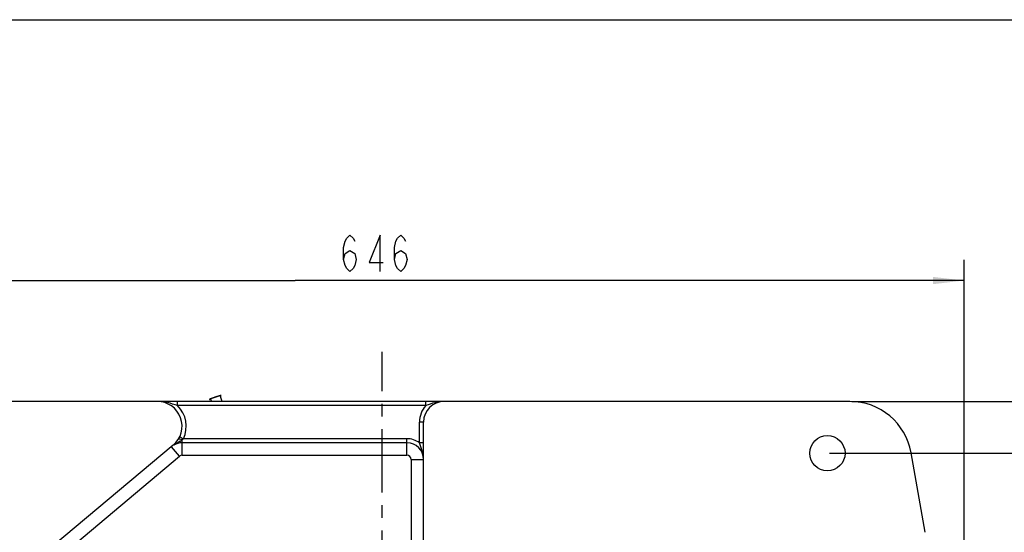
# Model space of a CAD drawing. Header units: millimetres. Extents: x 0 to 5902, y 0 to 4136.
# Tile 5 of 59: x 507 to 982, y 802 to 1050. Entities that reach past the tile are written whole.
import ezdxf

# ---------------------------------------------------------------- set-up
doc = ezdxf.new("R2010")
doc.units = ezdxf.units.MM
doc.header["$LTSCALE"] = 81.675
doc.linetypes.add('CENTER', pattern=[0.6, 0.375, -0.075, 0.075, -0.075])
doc.layers.get('0').update_dxf_attribs({"linetype": 'CONTINUOUS'})
for name, color, linetype in [('010008340000_DXF_AXIS', 7, 'CONTINUOUS'), ('010008340000_DXF_DIMENSION', 7, 'CONTINUOUS'), ('010008340000_DXF_FORMAT', 7, 'CONTINUOUS'), ('010018320000DXF_CONTINUOUS_LINE', 7, 'CONTINUOUS'), ('B0205060106HDXF_CONTINUOUS_LINE', 7, 'CONTINUOUS')]:
    doc.layers.add(name, color=color, linetype=linetype)
doc.styles.get("Standard").update_dxf_attribs({"font": 'txt', "width": 0.7})
doc.dimstyles.new('DIMSTYLE_1', dxfattribs={"dimtxt": 17.5, "dimasz": 15, "dimexe": 2, "dimexo": 0.2, "dimgap": 0.875, "dimtad": 1, "dimdsep": 46, "dimtxsty": 'Standard', "dimblk": '_FILLED', "dimblk1": '_FILLED', "dimblk2": '_FILLED', "dimcen": 0.09, "dimclrt": 5, "dimazin": 2, "dimtp": 0.01, "dimtm": 0.01, "dimtfac": 1, "dimtofl": 0, "dimtmove": 0, "dimatfit": 3, "dimldrblk": '_FILLED', "dimfxl": 0, "dimtolj": 1, "dimarcsym": 0})
doc.dimstyles.new('DIMSTYLE_4', dxfattribs={"dimtxt": 17.5, "dimasz": 15, "dimexe": 2, "dimexo": 0.2, "dimgap": 0.875, "dimtad": 1, "dimdec": 1, "dimdsep": 46, "dimtxsty": 'Standard', "dimblk": '_FILLED', "dimblk1": '_FILLED', "dimblk2": '_FILLED', "dimcen": 0.09, "dimclrt": 5, "dimazin": 2, "dimtp": 0.01, "dimtm": 0.01, "dimtfac": 1, "dimtdec": 1, "dimtofl": 0, "dimtmove": 0, "dimatfit": 3, "dimldrblk": '_FILLED', "dimfxl": 0, "dimtolj": 1, "dimarcsym": 0})

# ---------------------------------------------------------------- blocks, each defined once
blk = doc.blocks.new('_FILLED')
at = {"color": 0, "linetype": 'ByBlock'}
blk.add_solid([(0, 0), (-1, 0.117), (-1, -0.117)], dxfattribs=at)
blk = doc.blocks.new('*D7')
at = {"layer": '010008340000_DXF_DIMENSION', "color": 2, "linetype": 'Continuous'}
for p, q in [((897.61, 840.43), (1045.75, 840.43)), ((1035.75, 840.43), (1035.75, 732.93)), ((1035.75, 625.43), (1035.75, 732.93)), ((981.33, 625.43), (1045.75, 625.43))]:
    blk.add_line(p, q, dxfattribs=at)
at = {"layer": '010008340000_DXF_DIMENSION', "color": 2, "linetype": 'Continuous', "xscale": 15, "yscale": 15, "zscale": 15}
for p, rotation in [((1035.75, 840.43), 90), ((1035.75, 625.43), 270)]:
    blk.add_blockref('_FILLED', p, dxfattribs=dict(at, rotation=rotation))
blk = doc.blocks.new('*D9')
at = {"layer": '010008340000_DXF_DIMENSION', "color": 2, "linetype": 'Continuous'}
for p, q in [((908.43, 865.43), (1101.47, 865.43)), ((1091.47, 865.43), (1091.47, 625.43)), ((1091.47, 385.43), (1091.47, 625.43)), ((908.43, 385.43), (1101.47, 385.43))]:
    blk.add_line(p, q, dxfattribs=at)
at = {"layer": '010008340000_DXF_DIMENSION', "color": 2, "linetype": 'Continuous', "xscale": 15, "yscale": 15, "zscale": 15}
for p, rotation in [((1091.47, 865.43), 90), ((1091.47, 385.43), 270)]:
    blk.add_blockref('_FILLED', p, dxfattribs=dict(at, rotation=rotation))
blk = doc.blocks.new('*D10')
at = {"layer": '010008340000_DXF_DIMENSION', "color": 2, "linetype": 'Continuous'}
for p, q in [((316.61, 626.43), (316.61, 933.89)), ((962.57, 626.43), (962.57, 933.89)), ((316.61, 923.89), (639.59, 923.89)), ((962.57, 923.89), (639.59, 923.89))]:
    blk.add_line(p, q, dxfattribs=at)
at = {"layer": '010008340000_DXF_DIMENSION', "color": 2, "linetype": 'Continuous', "xscale": 15, "yscale": 15, "zscale": 15, "rotation": 180}
blk.add_blockref('_FILLED', (316.61, 923.89), dxfattribs=at)
at = {"layer": '010008340000_DXF_DIMENSION', "color": 2, "linetype": 'Continuous', "xscale": 15, "yscale": 15, "zscale": 15}
blk.add_blockref('_FILLED', (962.57, 923.89), dxfattribs=at)

msp = doc.modelspace()

# ---------------------------------------------------------------- linework, layer by layer
at = {"layer": '010008340000_DXF_AXIS', "color": 7, "linetype": 'CENTER'}
msp.add_line((681.606, 625.43), (681.606, 889.489), dxfattribs=at)
at = {"layer": '010008340000_DXF_DIMENSION', "color": 5, "linetype": 'Continuous'}
for points in [[(663.012, 934.096), (663.777, 937.013), (666.074, 938.471), (668.371, 937.013), (669.137, 934.096), (668.371, 931.18), (667.606, 929.721), (666.074, 928.263), (664.543, 929.721), (663.777, 931.18), (663.012, 934.096), (663.012, 939.93), (663.777, 942.846), (664.543, 944.305), (666.074, 945.763), (667.606, 944.305), (668.371, 942.846)], [(680.621, 928.263), (680.621, 945.763), (675.262, 932.638), (682.152, 932.638)], [(687.512, 934.096), (688.277, 937.013), (690.574, 938.471), (692.871, 937.013), (693.637, 934.096), (692.871, 931.18), (692.106, 929.721), (690.574, 928.263), (689.043, 929.721), (688.277, 931.18), (687.512, 934.096), (687.512, 939.93), (688.277, 942.846), (689.043, 944.305), (690.574, 945.763), (692.106, 944.305), (692.871, 942.846)]]:
    msp.add_lwpolyline(points, dxfattribs=at)
at = {"layer": '010008340000_DXF_FORMAT', "color": 7, "linetype": 'Continuous'}
msp.add_line((0, 1050), (1485, 1050), dxfattribs=at)
at = {"layer": '010018320000DXF_CONTINUOUS_LINE', "color": 7, "linetype": 'Continuous'}
for p, q in [((907.433, 865.43), (379.949, 865.43)), ((701.606, 733.43), (701.606, 855.43)), ((580.731, 844.237), (518, 791.599)), ((693.606, 845.43), (585.064, 845.43)), ((943.761, 802.166), (936.977, 840.639))]:
    msp.add_line(p, q, dxfattribs=at)
at = {"layer": '010018320000DXF_CONTINUOUS_LINE', "color": 9, "linetype": 'Continuous'}
for p, q in [((582.816, 863.43), (582.816, 865.43)), ((702.661, 863.43), (702.661, 865.43)), ((702.661, 863.43), (582.816, 863.43)), ((699.606, 845.43), (699.606, 855.43)), ((701.606, 855.43), (699.606, 855.43)), ((583.86, 848.287), (585.667, 847.43)), ((585.064, 839.43), (585.064, 846.863)), ((693.606, 847.43), (585.667, 847.43)), ((693.606, 839.43), (693.606, 847.43)), ((583.778, 838.962), (579.922, 843.558)), ((701.606, 845.43), (699.606, 845.43)), ((525.821, 790.329), (583.778, 838.962)), ((585.064, 839.43), (693.606, 839.43)), ((695.606, 837.43), (695.606, 733.43)), ((695.606, 837.43), (701.606, 837.43))]:
    msp.add_line(p, q, dxfattribs=at)
at = {"layer": '010018320000DXF_CONTINUOUS_LINE', "color": 7, "linetype": 'Continuous'}
msp.add_circle((896.606, 840.43), 8.5, dxfattribs=at)
for centre, radius, start, end in [((573.018, 853.43), 12, 310, 90), ((711.606, 855.43), 10, 90, 180), ((907.433, 835.43), 30, 10, 90), ((585.064, 837.43), 8, 90, 119.99125), ((693.606, 837.43), 8, 0, 90)]:
    msp.add_arc(centre, radius, start, end, dxfattribs=at)
at = {"layer": '010018320000DXF_CONTINUOUS_LINE', "color": 9, "linetype": 'Continuous'}
for centre, radius, start, end in [((573.018, 853.43), 14, 334.62307, 45.58469), ((711.606, 855.43), 12, 138.18969, 180), ((577.179, 857.667), 13.388, 300.8102, 302.68391), ((693.606, 837.43), 10, 53.1301, 90), ((585.064, 837.43), 2, 90, 130), ((693.606, 837.43), 2, 0, 90)]:
    msp.add_arc(centre, radius, start, end, dxfattribs=at)
for points, knots in [([(582.816, 863.43), (581.212, 863.961), (578.027, 865.002), (574.673, 865.43), (573.018, 865.43)], [0, 0, 0, 0, 0.5050599, 1, 1, 1, 1]), ([(711.606, 865.43), (710.09, 865.43), (707.015, 864.982), (704.128, 863.934), (702.661, 863.43)], [0, 0, 0, 0, 0.4942874, 1, 1, 1, 1]), ([(583.649, 847.396), (583.743, 847.388), (584.24, 847.281), (584.702, 847.06), (585.064, 846.863)], [0, 0, 0, 0, 0.1860737, 1, 1, 1, 1]), ([(701.606, 837.43), (701.606, 838.792), (701.126, 841.559), (700.071, 844.111), (699.606, 845.43)], [0, 0, 0, 0, 0.4934599, 1, 1, 1, 1])]:
    msp.add_open_spline(points, degree=3, knots=knots, dxfattribs=at)
for points in [[(585.064, 846.863), (584.854, 846.697), (584.634, 846.543), (584.408, 846.398)], [(585.667, 847.43), (585.477, 847.229), (585.275, 847.041), (585.064, 846.863)], [(582.565, 845.331), (582.047, 845.036), (581.534, 844.729), (581.039, 844.397)], [(583.144, 845.657), (582.951, 845.548), (582.757, 845.44), (582.565, 845.331)], [(584.036, 846.168), (583.742, 845.992), (583.443, 845.824), (583.144, 845.657)]]:
    msp.add_open_spline(points, degree=3, dxfattribs=at)
at = {"layer": 'B0205060106HDXF_CONTINUOUS_LINE', "color": 7, "linetype": 'Continuous'}
for p, q in [((598.761, 866.678), (598.739, 866.67)), ((603.359, 868.087), (603.381, 868.095))]:
    msp.add_line(p, q, dxfattribs=at)
at = {"layer": 'B0205060106HDXF_CONTINUOUS_LINE', "color": 2, "linetype": 'Continuous'}
for p, q in [((598.784, 866.62), (599.183, 865.43)), ((603.336, 868.145), (604.246, 865.43))]:
    msp.add_line(p, q, dxfattribs=at)
at = {"layer": 'B0205060106HDXF_CONTINUOUS_LINE', "color": 7, "linetype": 'Continuous'}
for points, knots in [([(598.739, 866.67), (598.719, 866.662), (598.689, 866.65), (598.65, 866.634), (598.625, 866.624), (598.605, 866.616), (598.593, 866.611), (598.582, 866.607), (598.576, 866.605), (598.57, 866.602), (598.557, 866.597), (598.539, 866.589), (598.514, 866.579), (598.489, 866.569), (598.471, 866.561), (598.458, 866.556), (598.452, 866.554), (598.446, 866.551), (598.44, 866.548), (598.432, 866.545), (598.412, 866.536), (598.39, 866.526), (598.367, 866.516), (598.356, 866.511), (598.349, 866.509), (598.344, 866.506), (598.341, 866.505), (598.336, 866.503), (598.328, 866.499), (598.312, 866.491), (598.296, 866.483), (598.282, 866.476), (598.277, 866.473), (598.272, 866.471), (598.27, 866.47), (598.269, 866.47), (598.267, 866.469), (598.263, 866.466), (598.257, 866.463), (598.249, 866.458), (598.241, 866.453), (598.235, 866.449), (598.231, 866.447), (598.229, 866.446), (598.228, 866.445), (598.227, 866.444), (598.227, 866.444), (598.226, 866.442), (598.224, 866.44), (598.222, 866.438), (598.219, 866.434), (598.217, 866.431), (598.216, 866.429)], [0, 0, 0, 0, 0.0625, 0.09375, 0.125, 0.140625, 0.15625, 0.1640625, 0.171875, 0.1796875, 0.1875, 0.21875, 0.25, 0.28125, 0.3125, 0.3203125, 0.328125, 0.3359375, 0.34375, 0.359375, 0.375, 0.4375, 0.46875, 0.484375, 0.4921875, 0.5, 0.5078125, 0.515625, 0.53125, 0.5625, 0.625, 0.640625, 0.65625, 0.6640625, 0.6679688, 0.671875, 0.6796875, 0.6875, 0.71875, 0.75, 0.78125, 0.8125, 0.8203125, 0.828125, 0.8320312, 0.8359375, 0.84375, 0.859375, 0.875, 0.90625, 0.9375, 1, 1, 1, 1]), ([(598.216, 866.429), (598.218, 866.429), (598.221, 866.428), (598.226, 866.426), (598.229, 866.425), (598.232, 866.425), (598.233, 866.424), (598.234, 866.424), (598.235, 866.424), (598.237, 866.424), (598.239, 866.424), (598.244, 866.425), (598.251, 866.426), (598.261, 866.427), (598.27, 866.428), (598.278, 866.429), (598.283, 866.429), (598.285, 866.43), (598.286, 866.43), (598.289, 866.43), (598.293, 866.431), (598.299, 866.432), (598.31, 866.434), (598.322, 866.437), (598.335, 866.439), (598.345, 866.441), (598.353, 866.443), (598.359, 866.444), (598.364, 866.445), (598.366, 866.446), (598.368, 866.446), (598.371, 866.447), (598.374, 866.447), (598.381, 866.449), (598.39, 866.451), (598.401, 866.454), (598.415, 866.457), (598.433, 866.461), (598.451, 866.466), (598.465, 866.469), (598.474, 866.471), (598.481, 866.473), (598.484, 866.474), (598.489, 866.475), (598.495, 866.476), (598.508, 866.48), (598.529, 866.485), (598.556, 866.492), (598.583, 866.499), (598.604, 866.505), (598.617, 866.508), (598.624, 866.51), (598.631, 866.512), (598.642, 866.515), (598.656, 866.519), (598.677, 866.525), (598.704, 866.532), (598.747, 866.544), (598.78, 866.553), (598.801, 866.559)], [0, 0, 0, 0, 0.0625, 0.09375, 0.125, 0.140625, 0.15625, 0.1640625, 0.1679688, 0.171875, 0.1796875, 0.1875, 0.21875, 0.25, 0.28125, 0.3125, 0.3203125, 0.328125, 0.3320312, 0.3359375, 0.34375, 0.359375, 0.375, 0.40625, 0.4375, 0.453125, 0.46875, 0.484375, 0.4921875, 0.4960938, 0.5, 0.5039062, 0.5078125, 0.515625, 0.53125, 0.546875, 0.5625, 0.59375, 0.625, 0.640625, 0.65625, 0.6640625, 0.6679688, 0.671875, 0.6796875, 0.6875, 0.71875, 0.75, 0.78125, 0.8125, 0.8203125, 0.828125, 0.8359375, 0.84375, 0.859375, 0.875, 0.90625, 0.9375, 1, 1, 1, 1]), ([(603.319, 868.205), (603.281, 868.194), (603.206, 868.172), (603.112, 868.145), (603.046, 868.125), (603.009, 868.114), (602.98, 868.106), (602.957, 868.099), (602.938, 868.094), (602.926, 868.09), (602.917, 868.087), (602.905, 868.084), (602.886, 868.078), (602.846, 868.066), (602.79, 868.048), (602.723, 868.028), (602.655, 868.007), (602.599, 867.99), (602.554, 867.976), (602.52, 867.965), (602.492, 867.957), (602.47, 867.95), (602.453, 867.945), (602.439, 867.94), (602.426, 867.936), (602.407, 867.93), (602.366, 867.917), (602.303, 867.897), (602.228, 867.873), (602.152, 867.849), (602.076, 867.825), (602.013, 867.805), (601.963, 867.789), (601.931, 867.779), (601.906, 867.771), (601.886, 867.764), (601.866, 867.758), (601.826, 867.745), (601.765, 867.725), (601.685, 867.698), (601.604, 867.672), (601.523, 867.646), (601.443, 867.619), (601.375, 867.597), (601.322, 867.58), (601.267, 867.561), (601.171, 867.529), (601.034, 867.483), (600.897, 867.437), (600.801, 867.405), (600.746, 867.387), (600.692, 867.369), (600.625, 867.346), (600.545, 867.318), (600.465, 867.29), (600.384, 867.263), (600.304, 867.235), (600.237, 867.212), (600.19, 867.196), (600.163, 867.187), (600.138, 867.178), (600.106, 867.167), (600.056, 867.149), (599.992, 867.127), (599.916, 867.1), (599.84, 867.073), (599.763, 867.046), (599.706, 867.026), (599.668, 867.013), (599.652, 867.007), (599.639, 867.003), (599.626, 866.998), (599.613, 866.993), (599.596, 866.987), (599.574, 866.979), (599.546, 866.969), (599.513, 866.957), (599.469, 866.941), (599.414, 866.921), (599.347, 866.897), (599.281, 866.873), (599.226, 866.852), (599.187, 866.838), (599.168, 866.831), (599.156, 866.827), (599.147, 866.824), (599.135, 866.819), (599.117, 866.812), (599.094, 866.804), (599.066, 866.793), (599.029, 866.779), (598.964, 866.755), (598.872, 866.72), (598.798, 866.692), (598.761, 866.678)], [0, 0, 0, 0, 0.03125, 0.0625, 0.078125, 0.0859375, 0.09375, 0.1015625, 0.1054688, 0.109375, 0.1113281, 0.1132812, 0.1171875, 0.125, 0.140625, 0.15625, 0.171875, 0.1875, 0.1953125, 0.203125, 0.2109375, 0.2148438, 0.21875, 0.2226562, 0.2246094, 0.2265625, 0.234375, 0.25, 0.265625, 0.28125, 0.296875, 0.3125, 0.3203125, 0.328125, 0.3320312, 0.3359375, 0.3398438, 0.34375, 0.359375, 0.375, 0.390625, 0.40625, 0.421875, 0.4375, 0.4453125, 0.453125, 0.46875, 0.5, 0.53125, 0.546875, 0.5546875, 0.5625, 0.578125, 0.59375, 0.609375, 0.625, 0.640625, 0.65625, 0.6640625, 0.6679688, 0.671875, 0.6796875, 0.6875, 0.703125, 0.71875, 0.734375, 0.75, 0.765625, 0.7695312, 0.7734375, 0.7753906, 0.7773438, 0.78125, 0.7851562, 0.7890625, 0.796875, 0.8046875, 0.8125, 0.828125, 0.84375, 0.859375, 0.875, 0.8828125, 0.8867188, 0.8886719, 0.890625, 0.8945312, 0.8984375, 0.90625, 0.9140625, 0.921875, 0.9375, 0.96875, 1, 1, 1, 1]), ([(603.905, 868.335), (603.902, 868.336), (603.899, 868.337), (603.894, 868.338), (603.891, 868.339), (603.889, 868.34), (603.887, 868.34), (603.886, 868.341), (603.885, 868.341), (603.883, 868.34), (603.882, 868.34), (603.877, 868.34), (603.869, 868.339), (603.859, 868.338), (603.85, 868.337), (603.842, 868.336), (603.837, 868.335), (603.835, 868.335), (603.834, 868.335), (603.832, 868.335), (603.827, 868.334), (603.821, 868.332), (603.81, 868.33), (603.798, 868.328), (603.785, 868.325), (603.775, 868.323), (603.767, 868.322), (603.761, 868.321), (603.756, 868.32), (603.754, 868.319), (603.752, 868.319), (603.749, 868.318), (603.746, 868.317), (603.739, 868.316), (603.73, 868.314), (603.72, 868.311), (603.705, 868.308), (603.687, 868.303), (603.669, 868.299), (603.655, 868.296), (603.646, 868.293), (603.64, 868.292), (603.636, 868.291), (603.631, 868.29), (603.625, 868.288), (603.612, 868.285), (603.591, 868.279), (603.564, 868.272), (603.537, 868.265), (603.517, 868.26), (603.503, 868.256), (603.496, 868.255), (603.489, 868.253), (603.478, 868.25), (603.465, 868.246), (603.443, 868.24), (603.416, 868.232), (603.373, 868.22), (603.341, 868.211), (603.319, 868.205)], [0, 0, 0, 0, 0.0625, 0.09375, 0.125, 0.140625, 0.15625, 0.1640625, 0.1679688, 0.171875, 0.1796875, 0.1875, 0.21875, 0.25, 0.28125, 0.3125, 0.3203125, 0.328125, 0.3320312, 0.3359375, 0.34375, 0.359375, 0.375, 0.40625, 0.4375, 0.453125, 0.46875, 0.484375, 0.4921875, 0.4960938, 0.5, 0.5039062, 0.5078125, 0.515625, 0.53125, 0.546875, 0.5625, 0.59375, 0.625, 0.640625, 0.65625, 0.6640625, 0.6679688, 0.671875, 0.6796875, 0.6875, 0.71875, 0.75, 0.78125, 0.8125, 0.8203125, 0.828125, 0.8359375, 0.84375, 0.859375, 0.875, 0.90625, 0.9375, 1, 1, 1, 1]), ([(603.381, 868.095), (603.401, 868.103), (603.431, 868.115), (603.47, 868.131), (603.495, 868.14), (603.515, 868.148), (603.528, 868.153), (603.538, 868.157), (603.544, 868.16), (603.55, 868.162), (603.563, 868.168), (603.581, 868.175), (603.606, 868.185), (603.631, 868.196), (603.65, 868.203), (603.662, 868.208), (603.668, 868.211), (603.674, 868.213), (603.68, 868.216), (603.688, 868.22), (603.708, 868.228), (603.73, 868.238), (603.753, 868.248), (603.764, 868.253), (603.771, 868.256), (603.776, 868.258), (603.779, 868.26), (603.784, 868.262), (603.792, 868.266), (603.808, 868.274), (603.824, 868.282), (603.838, 868.288), (603.844, 868.291), (603.848, 868.293), (603.85, 868.294), (603.851, 868.295), (603.853, 868.296), (603.857, 868.298), (603.863, 868.302), (603.871, 868.307), (603.879, 868.312), (603.885, 868.315), (603.889, 868.318), (603.891, 868.319), (603.892, 868.32), (603.893, 868.32), (603.893, 868.321), (603.894, 868.322), (603.896, 868.324), (603.898, 868.327), (603.901, 868.331), (603.903, 868.334), (603.905, 868.335)], [0, 0, 0, 0, 0.0625, 0.09375, 0.125, 0.140625, 0.15625, 0.1640625, 0.171875, 0.1796875, 0.1875, 0.21875, 0.25, 0.28125, 0.3125, 0.3203125, 0.328125, 0.3359375, 0.34375, 0.359375, 0.375, 0.4375, 0.46875, 0.484375, 0.4921875, 0.5, 0.5078125, 0.515625, 0.53125, 0.5625, 0.625, 0.640625, 0.65625, 0.6640625, 0.6679688, 0.671875, 0.6796875, 0.6875, 0.71875, 0.75, 0.78125, 0.8125, 0.8203125, 0.828125, 0.8320312, 0.8359375, 0.84375, 0.859375, 0.875, 0.90625, 0.9375, 1, 1, 1, 1])]:
    msp.add_open_spline(points, degree=3, knots=knots, dxfattribs=at)
at = {"layer": 'B0205060106HDXF_CONTINUOUS_LINE', "color": 2, "linetype": 'Continuous'}
msp.add_open_spline([(603.336, 868.145), (603.332, 868.145), (603.324, 868.145), (603.313, 868.145), (603.305, 868.145), (603.3, 868.146), (603.296, 868.146), (603.293, 868.146), (603.291, 868.146), (603.289, 868.146), (603.288, 868.146), (603.288, 868.146), (603.285, 868.145), (603.282, 868.145), (603.277, 868.144), (603.271, 868.142), (603.262, 868.14), (603.251, 868.138), (603.237, 868.135), (603.221, 868.132), (603.204, 868.128), (603.19, 868.125), (603.179, 868.123), (603.171, 868.121), (603.164, 868.12), (603.159, 868.119), (603.156, 868.118), (603.154, 868.118), (603.15, 868.117), (603.146, 868.116), (603.138, 868.113), (603.127, 868.111), (603.114, 868.107), (603.096, 868.102), (603.074, 868.097), (603.047, 868.09), (603.021, 868.082), (602.998, 868.077), (602.981, 868.072), (602.967, 868.068), (602.956, 868.065), (602.949, 868.063), (602.944, 868.062), (602.941, 868.062), (602.936, 868.06), (602.93, 868.058), (602.92, 868.055), (602.904, 868.051), (602.886, 868.046), (602.862, 868.039), (602.832, 868.03), (602.796, 868.02), (602.759, 868.009), (602.729, 868), (602.705, 867.993), (602.687, 867.988), (602.672, 867.984), (602.661, 867.981), (602.655, 867.979), (602.651, 867.978), (602.645, 867.976), (602.638, 867.974), (602.625, 867.97), (602.607, 867.965), (602.585, 867.958), (602.557, 867.949), (602.52, 867.938), (602.477, 867.925), (602.434, 867.912), (602.398, 867.901), (602.369, 867.892), (602.347, 867.886), (602.329, 867.88), (602.315, 867.876), (602.304, 867.873), (602.291, 867.869), (602.275, 867.864), (602.255, 867.857), (602.23, 867.849), (602.197, 867.839), (602.156, 867.826), (602.091, 867.805), (602.025, 867.785), (601.967, 867.767), (601.939, 867.758), (601.922, 867.753), (601.91, 867.749), (601.897, 867.744), (601.879, 867.739), (601.848, 867.729), (601.803, 867.714), (601.75, 867.697), (601.679, 867.674), (601.608, 867.651), (601.546, 867.631), (601.515, 867.621), (601.497, 867.615), (601.484, 867.611), (601.47, 867.606), (601.451, 867.6), (601.418, 867.589), (601.371, 867.574), (601.315, 867.555), (601.24, 867.53), (601.165, 867.505), (601.09, 867.48), (601.033, 867.462), (600.978, 867.443), (600.905, 867.418), (600.831, 867.393), (600.758, 867.368), (600.702, 867.35), (600.656, 867.334), (600.62, 867.322), (600.592, 867.312), (600.566, 867.303), (600.53, 867.291), (600.468, 867.269), (600.398, 867.245), (600.327, 867.22), (600.274, 867.202), (600.23, 867.187), (600.199, 867.176), (600.182, 867.17), (600.168, 867.165), (600.156, 867.161), (600.14, 867.155), (600.111, 867.145), (600.055, 867.125), (599.99, 867.102), (599.925, 867.079), (599.876, 867.061), (599.835, 867.047), (599.807, 867.037), (599.791, 867.031), (599.778, 867.026), (599.768, 867.023), (599.753, 867.017), (599.728, 867.008), (599.692, 866.995), (599.649, 866.979), (599.605, 866.963), (599.562, 866.947), (599.526, 866.934), (599.497, 866.923), (599.475, 866.915), (599.457, 866.909), (599.445, 866.904), (599.438, 866.901), (599.432, 866.899), (599.428, 866.898), (599.422, 866.895), (599.412, 866.892), (599.397, 866.886), (599.38, 866.879), (599.357, 866.87), (599.328, 866.859), (599.293, 866.846), (599.258, 866.833), (599.229, 866.822), (599.206, 866.813), (599.189, 866.806), (599.175, 866.801), (599.164, 866.797), (599.159, 866.795), (599.154, 866.793), (599.151, 866.792), (599.147, 866.79), (599.139, 866.787), (599.129, 866.782), (599.116, 866.777), (599.099, 866.77), (599.077, 866.761), (599.052, 866.751), (599.026, 866.74), (599.005, 866.732), (598.987, 866.725), (598.975, 866.719), (598.964, 866.715), (598.956, 866.712), (598.952, 866.71), (598.949, 866.709), (598.947, 866.708), (598.944, 866.707), (598.94, 866.705), (598.933, 866.702), (598.926, 866.698), (598.915, 866.693), (598.902, 866.687), (598.887, 866.68), (598.871, 866.672), (598.858, 866.666), (598.847, 866.662), (598.84, 866.658), (598.833, 866.655), (598.829, 866.653), (598.826, 866.652), (598.824, 866.65), (598.824, 866.65), (598.823, 866.649), (598.821, 866.648), (598.819, 866.647), (598.817, 866.645), (598.813, 866.642), (598.809, 866.639), (598.803, 866.634), (598.794, 866.628), (598.788, 866.622), (598.784, 866.62)], degree=3, knots=[0, 0, 0, 0, 0.015625, 0.03125, 0.0390625, 0.046875, 0.0507812, 0.0546875, 0.0585938, 0.0605469, 0.0615234, 0.0625, 0.0634766, 0.0644531, 0.0664062, 0.0703125, 0.0742188, 0.078125, 0.0859375, 0.09375, 0.1015625, 0.109375, 0.1132812, 0.1171875, 0.1210938, 0.1230469, 0.1240234, 0.125, 0.1259766, 0.1269531, 0.1289062, 0.1328125, 0.1367188, 0.140625, 0.1484375, 0.15625, 0.1640625, 0.171875, 0.1757812, 0.1796875, 0.1835938, 0.1855469, 0.1865234, 0.1875, 0.1884766, 0.1894531, 0.1914062, 0.1953125, 0.1992188, 0.203125, 0.2109375, 0.21875, 0.2265625, 0.234375, 0.2382812, 0.2421875, 0.2460938, 0.2480469, 0.2490234, 0.25, 0.2509766, 0.2519531, 0.2539062, 0.2578125, 0.2617188, 0.265625, 0.2734375, 0.28125, 0.2890625, 0.296875, 0.3007812, 0.3046875, 0.3085938, 0.3105469, 0.3125, 0.3144531, 0.3164062, 0.3203125, 0.3242188, 0.328125, 0.3359375, 0.34375, 0.359375, 0.3671875, 0.3710938, 0.3730469, 0.375, 0.3769531, 0.3789062, 0.3828125, 0.390625, 0.3984375, 0.40625, 0.421875, 0.4296875, 0.4335938, 0.4355469, 0.4375, 0.4394531, 0.4414062, 0.4453125, 0.453125, 0.4609375, 0.46875, 0.484375, 0.4921875, 0.5, 0.5078125, 0.515625, 0.53125, 0.5390625, 0.546875, 0.5546875, 0.5585938, 0.5625, 0.5664062, 0.5703125, 0.578125, 0.59375, 0.6015625, 0.609375, 0.6171875, 0.6210938, 0.6230469, 0.625, 0.6269531, 0.6289062, 0.6328125, 0.640625, 0.65625, 0.6640625, 0.671875, 0.6796875, 0.6835938, 0.6855469, 0.6875, 0.6894531, 0.6914062, 0.6953125, 0.703125, 0.7109375, 0.71875, 0.7265625, 0.734375, 0.7382812, 0.7421875, 0.7460938, 0.7480469, 0.7490234, 0.75, 0.7509766, 0.7519531, 0.7539062, 0.7578125, 0.7617188, 0.765625, 0.7734375, 0.78125, 0.7890625, 0.796875, 0.8007812, 0.8046875, 0.8085938, 0.8105469, 0.8115234, 0.8125, 0.8134766, 0.8144531, 0.8164062, 0.8203125, 0.8242188, 0.828125, 0.8359375, 0.84375, 0.8515625, 0.859375, 0.8632812, 0.8671875, 0.8710938, 0.8730469, 0.8740234, 0.875, 0.8759766, 0.8769531, 0.8789062, 0.8828125, 0.8867188, 0.890625, 0.8984375, 0.90625, 0.9140625, 0.921875, 0.9257812, 0.9296875, 0.9335938, 0.9355469, 0.9365234, 0.9375, 0.9384766, 0.9394531, 0.9414062, 0.9453125, 0.9492188, 0.953125, 0.9609375, 0.96875, 0.984375, 1, 1, 1, 1], dxfattribs=at)

# ---------------------------------------------------------------- dimensions: what is measured, and where the dimension line sits
at = {"layer": '010008340000_DXF_DIMENSION', "color": 2, "linetype": 'Continuous'}
dim = msp.add_linear_dim(base=(962.57, 923.888), p1=(316.606, 626.23), p2=(962.57, 626.23), dimstyle='DIMSTYLE_4', dxfattribs=at)
dim.commit()
dim.dimension.update_dxf_attribs({"geometry": '*D10', "text_midpoint": (659.949, 923.888), "dimtype": 160})
for base, p1, p2, angle, picture, middle in [((1091.471, 385.43), (908.233, 865.43), (908.233, 385.43), 270, '*D9', (1091.471, 607.055)), ((1035.751, 840.43), (981.133, 625.43), (897.406, 840.43), 90, '*D7', (1035.751, 714.555))]:
    dim = msp.add_linear_dim(base=base, p1=p1, p2=p2, angle=angle, dimstyle='DIMSTYLE_1', dxfattribs=at)
    dim.commit()
    dim.dimension.update_dxf_attribs({"geometry": picture, "text_midpoint": middle, "dimtype": 160})

doc.saveas('drawing.dxf')
